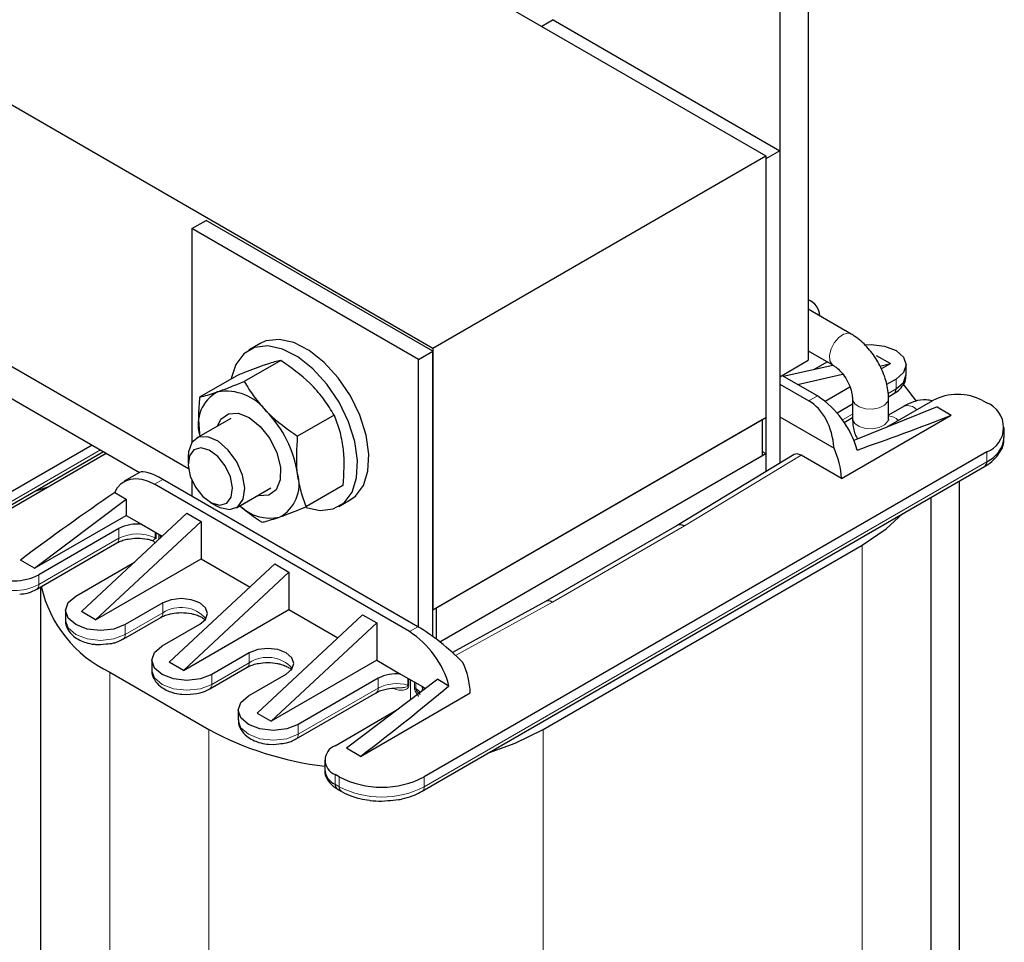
# Model space of a CAD drawing. Header units: millimetres. Extents: x 5 to 418, y 2 to 292.
# Tile 29 of 36: x 347 to 366, y 90 to 108. Entities that reach past the tile are written whole.
import ezdxf

# ---------------------------------------------------------------- set-up
doc = ezdxf.new("R2010")
doc.units = ezdxf.units.MM

msp = doc.modelspace()

# ---------------------------------------------------------------- linework, layer by layer
at = {"color": 7, "linetype": 'Continuous', "lineweight": 25}
for p, q in [((338.9609, 118.4452), (361.5884, 105.3827)), ((332.3141, 114.6081), (354.9415, 101.5455)), ((362.4369, 114.0379), (362.4369, 101.2999)), ((361.8712, 113.7113), (361.8712, 100.9733)), ((357.3457, 108.0931), (357.1194, 107.9625)), ((357.3457, 108.0931), (361.8712, 105.4806)), ((354.9415, 101.5455), (361.5884, 105.3827)), ((361.8712, 105.4806), (361.5884, 105.3173)), ((361.5884, 105.3827), (361.5884, 100.1568)), ((361.8712, 105.4806), (361.8712, 99.2477)), ((361.5884, 105.3173), (361.5884, 99.0765)), ((350.1332, 103.9294), (350.4161, 104.0927)), ((354.9415, 101.4802), (350.4161, 104.0927)), ((350.1332, 103.9294), (350.1332, 99.6622)), ((354.6587, 101.3169), (350.1332, 103.9294)), ((363.2957, 101.8238), (362.4369, 102.3196)), ((362.6702, 102.1849), (362.6702, 102.2059)), ((351.496, 101.6345), (351.2698, 101.5038)), ((350.065, 99.1349), (345.8906, 101.5447)), ((354.6587, 101.3169), (354.9415, 101.4802)), ((354.9415, 101.5455), (354.9415, 96.3197)), ((354.9415, 95.7896), (354.9415, 101.4802)), ((362.4369, 101.4883), (362.9357, 101.2003)), ((351.9067, 101.2992), (351.1784, 100.8788)), ((354.6587, 95.9768), (354.6587, 101.3169)), ((361.8712, 100.9733), (362.4369, 101.2999)), ((362.5496, 101.1198), (362.8124, 101.2715)), ((363.7945, 101.3976), (364.0774, 101.2343)), ((361.9384, 100.9834), (362.9286, 101.2044)), ((363.8641, 101.1867), (364.0774, 101.2343)), ((363.8927, 101.1277), (364.0774, 101.2343)), ((364.3955, 101.0139), (364.3955, 101.2098)), ((351.0156, 100.9867), (350.2874, 100.5663)), ((362.6212, 100.5892), (361.9136, 100.9978)), ((361.9299, 100.9883), (361.9474, 100.9854)), ((362.2213, 100.8201), (363.1249, 101.0218)), ((364.1905, 100.9241), (364.0003, 100.8143)), ((346.3229, 100.6582), (349.0882, 99.0618)), ((361.8712, 100.8263), (362.4515, 100.4913)), ((362.7763, 100.4832), (363.2701, 100.7683)), ((363.3214, 100.5323), (363.3214, 100.1403)), ((363.9997, 99.9649), (364.9259, 100.4996)), ((364.0384, 100.5727), (364.1491, 100.6366)), ((364.0414, 100.1403), (364.0414, 100.5323)), ((365.9158, 100.4996), (366.0007, 100.4506)), ((363.3214, 100.4224), (363.0176, 100.247)), ((365.0107, 100.3689), (363.3449, 99.7032)), ((364.3499, 100.3867), (364.0414, 100.2086)), ((365.0107, 100.3689), (365.2936, 100.2057)), ((350.9099, 100.1414), (350.2224, 99.7446)), ((352.9723, 100.2064), (352.244, 99.786)), ((354.9415, 96.3197), (361.5884, 100.1568)), ((355.0123, 96.3605), (361.5176, 100.116)), ((361.5176, 100.116), (361.5176, 99.3974)), ((361.8712, 100.1731), (362.9526, 99.5488)), ((363.1016, 98.9402), (365.2936, 100.2057)), ((363.1551, 100.0627), (363.3214, 100.1587)), ((366.3522, 99.7648), (366.3522, 99.9607)), ((350.2863, 99.8126), (350.2901, 99.7836)), ((345.6794, 97.9261), (348.3675, 99.4779)), ((348.1392, 99.6097), (345.7209, 98.2136)), ((366.0007, 99.4709), (354.7718, 92.9886)), ((361.5176, 99.4791), (361.5884, 99.4382)), ((346.0037, 98.0503), (348.422, 99.4464)), ((350.0567, 99.3783), (350.0567, 99.238)), ((355.0824, 95.6824), (361.5884, 99.4382)), ((355.0824, 95.6824), (361.5176, 99.3974)), ((362.1535, 99.4186), (359.8218, 98.007)), ((361.5884, 99.4382), (361.5884, 99.0765)), ((363.1016, 98.9402), (362.2952, 99.4057)), ((354.7304, 92.7011), (365.9593, 99.1833)), ((349.0868, 99.061), (348.7833, 98.8858)), ((354.645, 95.9847), (349.5529, 98.9243)), ((350.1332, 98.9061), (350.1332, 98.5893)), ((365.4556, 88.6596), (365.4556, 98.8926)), ((347.0027, 98.69), (347.2637, 98.7777)), ((354.4753, 95.8867), (349.3832, 98.8264)), ((351.0224, 98.3589), (351.7099, 98.7558)), ((353.1469, 98.8011), (352.4186, 98.3807)), ((346.9937, 97.1523), (348.818, 98.5296)), ((348.5929, 98.6595), (348.818, 98.5296)), ((348.818, 98.5296), (348.818, 98.2055)), ((353.0696, 98.3861), (353.2959, 98.5167)), ((364.8941, 87.196), (364.8941, 98.5685)), ((350.5008, 98.4687), (350.6223, 98.3985)), ((346.9937, 97.1523), (348.818, 98.2055)), ((350.0342, 98.2496), (347.927, 96.2869)), ((348.818, 98.2055), (349.1245, 98.0285)), ((350.0342, 98.2496), (350.3171, 98.0863)), ((348.6766, 97.9442), (347.0785, 97.0217)), ((350.3171, 98.0863), (348.2099, 96.1236)), ((349.1245, 98.0285), (349.5396, 97.7889)), ((350.3171, 98.0863), (350.3171, 97.3401)), ((359.8227, 98.0074), (357.1917, 96.4886)), ((347.0371, 96.7341), (348.6352, 97.6567)), ((357.1477, 93.9356), (363.5117, 97.6094)), ((346.9937, 97.1523), (346.7108, 97.3156)), ((348.2099, 96.1236), (350.3171, 97.3401)), ((350.3171, 97.3401), (351.2932, 96.7765)), ((347.8139, 96.5971), (348.9875, 97.2746)), ((351.7879, 97.2372), (349.6807, 95.2745)), ((351.7879, 97.2372), (352.0707, 97.0739)), ((349.9635, 95.1113), (352.0707, 97.0739)), ((352.0707, 97.0739), (352.0707, 96.3277)), ((347.1103, 96.7764), (347.1103, 82.3075)), ((349.5534, 96.4583), (348.8039, 96.0256)), ((349.9635, 95.1113), (352.0707, 96.3277)), ((352.0707, 96.3277), (353.0469, 95.7642)), ((355.0123, 96.3605), (355.0123, 95.7369)), ((357.1925, 96.489), (355.3364, 95.4674)), ((347.6089, 96.3114), (347.6089, 96.1154)), ((348.2099, 96.1236), (347.927, 96.2869)), ((348.7624, 95.7381), (349.512, 96.1708)), ((351.4343, 94.2622), (353.5415, 96.2249)), ((353.5415, 96.2249), (353.8243, 96.0616)), ((349.5393, 95.6011), (350.2888, 96.0338)), ((351.7171, 94.0989), (353.8243, 96.0616)), ((353.8243, 96.0616), (353.8243, 95.3154)), ((348.2086, 95.6329), (348.3089, 95.6268)), ((348.3089, 95.6268), (348.4202, 95.6409)), ((351.2787, 95.4623), (350.5292, 95.0296)), ((349.3342, 95.3154), (349.3342, 95.1194)), ((349.9635, 95.1113), (349.6807, 95.2745)), ((350.4878, 94.7421), (351.2373, 95.1748)), ((353.8243, 95.3154), (351.7171, 94.0989)), ((353.8243, 95.3154), (354.3005, 95.0405)), ((348.4927, 95.0785), (350.4726, 93.9356)), ((351.2646, 94.6051), (352.0141, 95.0378)), ((353.8526, 94.9561), (352.2545, 94.0336)), ((354.3005, 95.0405), (354.7341, 94.7902)), ((355.0405, 94.9374), (353.2162, 93.5601)), ((354.7341, 94.7902), (354.7973, 94.7537)), ((355.0405, 94.9374), (355.2656, 94.8074)), ((349.934, 94.6369), (350.0342, 94.6308)), ((350.4858, 94.7445), (350.4853, 94.7443)), ((352.2131, 93.7461), (353.8112, 94.6686)), ((353.499, 93.3968), (355.6911, 94.6622)), ((351.0596, 94.3194), (351.0596, 94.1234)), ((351.4343, 94.2622), (351.7171, 94.0989)), ((352.9899, 93.6091), (354.2272, 94.3233)), ((351.6593, 93.6408), (351.7596, 93.6347)), ((351.7596, 93.6347), (351.8709, 93.6489)), ((353.499, 93.3968), (353.2162, 93.5601)), ((352.7849, 93.3233), (352.7849, 93.1274)), ((353.0748, 92.9886), (352.9899, 93.0376)), ((353.0314, 92.7501), (353.1162, 92.7011)), ((353.9233, 92.5052), (354.045, 92.5159))]:
    msp.add_line(p, q, dxfattribs=at)
at = {"color": 7, "linetype": 'Continuous', "lineweight": 18}
for p, q in [((363.2395, 101.8404), (363.2958, 101.8238)), ((364.1905, 100.9241), (364.1905, 100.7281)), ((364.1905, 100.7281), (364.0337, 100.6376)), ((362.6212, 100.5892), (362.4515, 100.4913)), ((364.0276, 100.4753), (364.0414, 100.5324)), ((363.3214, 100.2264), (363.122, 100.1113)), ((364.0276, 100.0834), (364.0414, 100.1403)), ((345.7209, 98.0176), (348.3089, 99.5117)), ((366.0007, 99.2749), (366.0007, 99.4709)), ((354.7718, 92.7926), (366.0007, 99.2749)), ((359.9644, 97.9945), (362.2952, 99.4057)), ((349.5529, 98.9243), (349.3832, 98.8264)), ((348.6766, 97.7482), (348.6766, 97.9442)), ((357.3292, 96.4733), (359.9644, 97.9945)), ((348.6766, 97.7482), (347.0785, 96.8257)), ((349.3977, 97.8708), (349.3977, 97.7561)), ((349.4166, 97.8599), (349.4166, 97.7408)), ((349.4708, 97.7248), (349.4708, 97.8286)), ((349.4997, 97.8119), (349.4997, 97.7517)), ((349.5143, 97.7653), (349.5143, 97.8035)), ((363.5117, 97.6094), (363.5117, 82.9117)), ((347.0785, 96.8257), (347.0785, 97.0217)), ((349.5534, 96.4583), (349.5534, 96.2624)), ((355.3984, 95.4105), (357.3292, 96.4733)), ((349.5534, 96.2624), (348.8039, 95.8297)), ((348.8039, 95.8297), (348.8039, 96.0256)), ((354.4753, 95.8867), (354.645, 95.9847)), ((351.2787, 95.4623), (351.2787, 95.2664)), ((351.2787, 95.2664), (350.5292, 94.8337)), ((348.4927, 95.0785), (348.4927, 80.3808)), ((350.5292, 94.8337), (350.5292, 95.0296)), ((353.8526, 94.9561), (353.8526, 94.7602)), ((354.4427, 94.8193), (354.4427, 94.9584)), ((354.4639, 94.8109), (354.4639, 94.9462)), ((353.8526, 94.7602), (352.2545, 93.8376)), ((354.494, 94.9288), (354.494, 94.5248)), ((354.5752, 94.7629), (354.5752, 94.8819)), ((354.6017, 94.8666), (354.6017, 94.752)), ((352.2545, 93.8376), (352.2545, 94.0336)), ((350.4726, 93.9356), (350.4726, 79.2378)), ((357.1477, 93.9356), (357.1477, 79.2378)), ((352.9899, 92.8416), (352.9899, 93.0376)), ((353.0748, 92.7926), (353.0748, 92.9886)), ((354.7718, 92.7926), (354.7718, 92.9886)), ((352.9899, 92.8416), (353.0748, 92.7926))]:
    msp.add_line(p, q, dxfattribs=at)
at = {"color": 7, "linetype": 'Continuous', "lineweight": 18, "flags": 128}
for points in [[(362.9327, 101.2021), (362.9162, 101.2143), (362.8709, 101.2902), (362.8628, 101.3998), (362.8933, 101.5266), (362.9576, 101.6511), (363.0459, 101.7545), (363.1449, 101.821), (363.2395, 101.8404)], [(363.3214, 100.5295), (363.3238, 100.5084), (363.3668, 100.4312), (363.4577, 100.3694), (363.5827, 100.3324), (363.7227, 100.3258), (363.8564, 100.3507), (363.9635, 100.4032), (364.0276, 100.4753)], [(363.3214, 100.1403), (363.3238, 100.1165), (363.3668, 100.0393), (363.4577, 99.9775), (363.5827, 99.9405), (363.7227, 99.9339), (363.8564, 99.9587), (363.9635, 100.0112), (364.0276, 100.0834)], [(347.6089, 96.1154), (347.6622, 95.9608), (347.8139, 95.8297), (348.041, 95.7421), (348.3089, 95.7113), (348.5768, 95.7421), (348.8039, 95.8297)], [(349.3342, 95.1194), (349.3875, 94.9648), (349.5393, 94.8337), (349.7663, 94.7461), (350.0342, 94.7153), (350.3021, 94.7461), (350.5292, 94.8337)], [(354.692, 94.6742), (354.662, 94.7063), (354.6017, 94.752)], [(351.0596, 94.1234), (351.1129, 93.9687), (351.2646, 93.8376), (351.4917, 93.75), (351.7596, 93.7193), (352.0274, 93.75), (352.2545, 93.8376)]]:
    msp.add_lwpolyline(points, dxfattribs=at)
at = {"color": 7, "linetype": 'Continuous', "lineweight": 25, "flags": 128}
for points in [[(353.2959, 98.5167), (353.397, 98.5899), (353.556, 98.8011), (353.6476, 99.0864), (353.6665, 99.4291), (353.6116, 99.8094), (353.486, 100.2052), (353.297, 100.5935), (353.0557, 100.9516), (352.7761, 101.2589), (352.4743, 101.4973), (352.168, 101.6532), (351.875, 101.7173), (351.6122, 101.6861), (351.496, 101.6345)], [(352.9535, 98.3344), (353.1707, 98.4593), (353.3297, 98.6705), (353.4214, 98.9557), (353.4402, 99.2985), (353.3853, 99.6788), (353.2597, 100.0746), (353.0707, 100.4628), (352.8294, 100.821), (352.5498, 101.1282), (352.248, 101.3667), (351.9417, 101.5226), (351.6487, 101.5867), (351.3859, 101.5555), (351.1687, 101.4306), (351.0096, 101.2194), (350.918, 100.9342), (350.9173, 100.93)], [(363.5705, 101.6074), (363.6955, 101.6139), (363.9634, 101.5832), (364.1905, 101.4956), (364.3422, 101.3645), (364.3955, 101.2098), (364.3422, 101.0552), (364.1905, 100.9241)], [(364.1905, 100.7281), (364.3422, 100.8592), (364.3955, 101.0139)], [(364.5986, 100.4851), (364.3797, 100.7732), (364.3522, 100.8038)], [(350.6467, 99.9895), (350.7137, 100.126), (350.8611, 100.2352)], [(350.8611, 100.2352), (351.0572, 100.2464), (351.2782, 100.1583), (351.4977, 99.9813), (351.689, 99.737), (351.8292, 99.4547), (351.9012, 99.1686), (351.8965, 98.913), (351.8155, 98.7189), (351.6681, 98.6097), (351.472, 98.5985), (351.4467, 98.6038)], [(351.1561, 98.5272), (351.1878, 98.7462), (351.1431, 99.0065), (351.028, 99.2728), (350.8582, 99.5093), (350.6565, 99.684), (350.4503, 99.7733), (350.2672, 99.7652), (350.1322, 99.6607), (350.0633, 99.4739), (350.0567, 99.3783)], [(350.92, 98.5697), (350.9444, 98.7538), (350.9013, 98.9725), (350.7972, 99.1927), (350.6481, 99.3806), (350.4765, 99.5079), (350.3086, 99.555), (350.17, 99.5148), (350.0818, 99.3935), (350.0574, 99.2094), (350.1005, 98.9907), (350.2046, 98.7705), (350.3538, 98.5825), (350.5254, 98.4553), (350.6932, 98.4082), (350.8318, 98.4484), (350.92, 98.5697)], [(348.5929, 98.6595), (348.6479, 98.7599), (348.7193, 98.8399), (348.8056, 98.8977), (348.9048, 98.9319), (349.0147, 98.9419), (349.1328, 98.9273), (349.2566, 98.8885), (349.3832, 98.8264)], [(350.6223, 98.3985), (350.6926, 98.363), (350.8906, 98.3217), (351.0524, 98.3791), (351.1561, 98.5272)], [(352.4078, 98.3637), (352.6907, 98.3032), (352.9535, 98.3344)], [(363.5117, 97.6094), (363.9927, 97.9345), (364.3269, 98.241)], [(348.8039, 96.0256), (348.5768, 95.938), (348.3089, 95.9073), (348.041, 95.938), (347.8139, 96.0256), (347.6622, 96.1567), (347.6089, 96.3114), (347.6622, 96.466), (347.8139, 96.5971)], [(350.2888, 96.0338), (350.4015, 96.1312), (350.4411, 96.2461), (350.4015, 96.361), (350.2888, 96.4583), (350.1201, 96.5234), (349.9211, 96.5463), (349.7221, 96.5234), (349.5534, 96.4583)], [(350.5292, 95.0296), (350.3021, 94.942), (350.0342, 94.9113), (349.7663, 94.942), (349.5393, 95.0296), (349.3875, 95.1607), (349.3342, 95.3154), (349.3875, 95.47), (349.5393, 95.6011)], [(352.0141, 95.0378), (352.1268, 95.1352), (352.1664, 95.2501), (352.1268, 95.3649), (352.0141, 95.4623), (351.8454, 95.5274), (351.6464, 95.5502), (351.4474, 95.5274), (351.2787, 95.4623)], [(352.2545, 94.0336), (352.0274, 93.946), (351.7596, 93.9153), (351.4917, 93.946), (351.2646, 94.0336), (351.1129, 94.1647), (351.0596, 94.3194), (351.1129, 94.474), (351.2646, 94.6051)], [(356.0537, 93.465), (356.5845, 93.6579), (357.1477, 93.9356)]]:
    msp.add_lwpolyline(points, dxfattribs=at)
at = {"color": 7, "linetype": 'Continuous', "lineweight": 25}
for centre, radius, start, end in [((362.3087, 102.1696), 0.3609, 2.51347, 69.1988), ((350.9974, 100.0202), 0.7408, 118.44873, 196.27142), ((350.81, 99.6648), 1.0202, 37.17855, 99.33521), ((364.0925, 100.7173), 0.0986, 305.01333, 6.29885), ((361.6044, 99.0158), 1.8734, 15.29459, 57.12977), ((365.4209, 99.5443), 1.0759, 62.60967, 117.39033), ((365.8148, 99.9607), 0.5239, 290.78342, 69.21658), ((349.9956, 98.6951), 2.2725, 8.53397, 44.27098), ((365.7516, 99.8246), 0.6035, 294.37466, 354.3052), ((361.4568, 98.8602), 1.6467, 2.78399, 24.71644), ((365.9027, 99.2641), 0.0986, 305.01333, 6.29885), ((351.5318, 98.8247), 0.7408, 298.44873, 16.27142), ((351.6944, 99.0182), 0.866, 225.74372, 282.69439), ((349.039, 97.2511), 0.7822, 83.72488, 117.60192), ((346.5835, 97.977), 1.0759, 242.60967, 297.39033), ((349.5678, 97.3405), 2.5044, 192.8083, 244.57918), ((353.4586, 94.3133), 1.8734, 15.29459, 57.12977), ((354.0463, 94.5823), 1.6467, 2.78399, 24.71644), ((354.215, 94.263), 0.7822, 83.72488, 117.60192), ((354.565, 94.7439), 0.1753, 348.12581, 15.30054), ((353.5055, 99.4891), 6.3277, 241.36047, 263.46122), ((353.0984, 93.3233), 0.3056, 110.78342, 249.21658), ((353.1352, 93.1623), 0.3521, 185.6948, 245.62534), ((353.9233, 94.6263), 1.8444, 242.60967, 297.39033), ((353.0879, 92.8308), 0.0986, 173.70115, 234.98667)]:
    msp.add_arc(centre, radius, start, end, dxfattribs=at)
at = {"color": 7, "linetype": 'Continuous', "lineweight": 18}
for centre, radius, start, end in [((364.4202, 100.1533), 0.2437, 41.11727, 106.75133), ((364.0154, 99.879), 0.3133, 45.22417, 85.24895), ((348.5814, 97.7361), 0.0959, 304.05635, 7.25583), ((349.045, 97.0342), 0.8035, 63.96356, 117.29346), ((349.3717, 97.7048), 0.0576, 38.77594, 63.13728), ((346.5835, 97.781), 1.0759, 242.60967, 297.39033), ((346.981, 96.8148), 0.0981, 304.02641, 6.38847), ((349.9162, 95.7032), 0.6666, 41.87123, 122.97626), ((349.4524, 96.2527), 0.1015, 307.2651, 5.48245), ((348.7064, 95.8188), 0.0981, 304.02641, 6.38847), ((351.6416, 94.7071), 0.6666, 41.87123, 122.97626), ((351.1777, 95.2567), 0.1015, 307.2651, 5.48245), ((350.4317, 94.8227), 0.0981, 304.02641, 6.38847), ((353.7546, 94.7494), 0.0986, 305.01333, 6.29885), ((354.2231, 94.0361), 0.8134, 74.33552, 117.09858), ((354.418, 94.7264), 0.0961, 61.51723, 75.11917), ((354.5531, 94.6714), 0.094, 58.89695, 76.42689), ((352.157, 93.8267), 0.0981, 304.02641, 6.38847), ((353.1724, 92.7817), 0.0982, 173.63171, 235.75009), ((353.9233, 94.4303), 1.8444, 242.60967, 297.39033), ((354.6742, 92.7817), 0.0983, 304.3137, 6.36252)]:
    msp.add_arc(centre, radius, start, end, dxfattribs=at)
at = {"color": 7, "linetype": 'Continuous', "lineweight": 25}
for centre, major_axis, ratio, start_param, end_param in [((361.9946, 99.2477), (0.229, 1.3268), 0.7055487, 5.0607703, 6.029112), ((364.6294, 100.7687), (5.5736, 2.1418), 0.1282396, 4.4431293, 4.7824588), ((362.2952, 99.1771), (-0.1401, 0.2425), 0.5773815, 5.497585, 6.2950912), ((350.0098, 98.2082), (0.9423, -0.8372), 0.2415771, 2.276173, 3.0614899), ((347.375, 96.6872), (5.5544, 4.1298), 0.1301472, 1.2543105, 1.5936401), ((359.9644, 97.7659), (-0.1425, 0.241), 0.5842123, 5.4917738, 6.2770907), ((357.3292, 96.2447), (-0.1375, 0.2439), 0.570469, 5.5036797, 6.2773741), ((355.1019, 95.2686), (0.9423, -0.8372), 0.2415771, 1.3078313, 2.276173), ((352.4671, 93.7476), (5.5544, 4.1298), 0.1301472, 4.8019117, 5.1412413)]:
    msp.add_ellipse(centre, major_axis=major_axis, ratio=ratio, start_param=start_param, end_param=end_param, dxfattribs=at)
for points, knots in [([(364.0414, 100.5323), (364.0388, 100.589), (364.0318, 100.7457), (363.9602, 101.0113), (363.8157, 101.3107), (363.6153, 101.5777), (363.4322, 101.7406), (363.3203, 101.8088), (363.2957, 101.8238)], [0, 0, 0, 0, 0.1160953, 0.3205053, 0.5248386, 0.7305188, 0.9406582, 1, 1, 1, 1]), ([(351.9067, 101.2992), (351.8279, 101.2799), (351.7278, 101.2554), (351.5809, 101.2048), (351.5496, 101.194)], [0, 0, 0, 0, 0.786664, 1, 1, 1, 1]), ([(352.5279, 100.8038), (352.5152, 100.8167), (352.334, 101.0005), (352.1126, 101.1553), (351.9067, 101.2992)], [0, 0, 0, 0, 0.0701742, 1, 1, 1, 1]), ([(351.5496, 101.194), (351.4152, 101.1442), (351.2499, 101.083), (351.0526, 101.0019), (351.0156, 100.9867)], [0, 0, 0, 0, 0.8126371, 1, 1, 1, 1]), ([(362.9357, 101.2003), (362.9545, 101.1884), (363.0013, 101.1586), (363.0925, 101.0725), (363.1908, 100.9412), (363.2707, 100.7849), (363.3154, 100.6353), (363.3196, 100.5639), (363.3214, 100.5323)], [0, 0, 0, 0, 0.1114226, 0.2783746, 0.4609294, 0.653757, 0.8466527, 1, 1, 1, 1]), ([(350.6445, 100.6715), (350.6775, 100.6833), (350.8321, 100.7384), (351.0259, 100.817), (351.1784, 100.8788)], [0, 0, 0, 0, 0.213336, 1, 1, 1, 1]), ([(351.1784, 100.8788), (351.2402, 100.7758), (351.365, 100.5679), (351.5364, 100.3774), (351.6228, 100.2813)], [0, 0, 0, 0, 0.495458, 1, 1, 1, 1]), ([(364.1466, 100.6388), (364.1585, 100.6445), (364.2163, 100.6726), (364.2976, 100.7503), (364.381, 100.8714), (364.3882, 100.9677), (364.3916, 101.0131)], [0, 0, 0, 0, 0.0783498, 0.3832888, 0.7088583, 1, 1, 1, 1]), ([(350.2874, 100.5663), (350.3047, 100.5702), (350.3974, 100.5908), (350.5337, 100.6354), (350.6445, 100.6715)], [0, 0, 0, 0, 0.1873629, 1, 1, 1, 1]), ([(352.9723, 100.2064), (352.9105, 100.3094), (352.7857, 100.5173), (352.6144, 100.7078), (352.5279, 100.8038)], [0, 0, 0, 0, 0.495458, 1, 1, 1, 1]), ([(350.2874, 100.5663), (350.2768, 100.4379), (350.2556, 100.1788), (350.276, 99.9354), (350.2863, 99.8126)], [0, 0, 0, 0, 0.495458, 1, 1, 1, 1]), ([(364.9086, 100.4896), (364.8708, 100.4989), (364.7574, 100.5268), (364.5623, 100.4902), (364.42, 100.4208), (364.3499, 100.3867)], [0, 0, 0, 0, 0.2025881, 0.6076074, 1, 1, 1, 1]), ([(351.6228, 100.2813), (351.6355, 100.2684), (351.8167, 100.0847), (352.0382, 99.9299), (352.244, 99.786)], [0, 0, 0, 0, 0.0701742, 1, 1, 1, 1]), ([(352.9723, 100.2064), (353.0112, 100.1065), (353.0897, 99.905), (353.1285, 99.6722), (353.148, 99.5548)], [0, 0, 0, 0, 0.495458, 1, 1, 1, 1]), ([(363.3214, 100.1403), (363.325, 100.0849), (363.3339, 99.9485), (363.3685, 99.8053), (363.4231, 99.7403), (363.4268, 99.7359)], [0, 0, 0, 0, 0.3900286, 0.9594246, 1, 1, 1, 1]), ([(364.0438, 100.1012), (364.0446, 100.0998), (364.0482, 100.0937), (364.0416, 100.114), (364.0414, 100.1358), (364.0414, 100.1403)], [0, 0, 0, 0, 0.20448687, 0.83681493, 1, 1, 1, 1]), ([(352.2429, 99.0323), (352.2409, 99.049), (352.2127, 99.287), (352.229, 99.5455), (352.244, 99.786)], [0, 0, 0, 0, 0.0701742, 1, 1, 1, 1]), ([(365.9577, 99.1845), (365.9655, 99.1884), (366.0354, 99.2227), (366.1432, 99.3114), (366.2675, 99.4554), (366.3434, 99.6101), (366.343, 99.7152), (366.3429, 99.7571)], [0, 0, 0, 0, 0.031894, 0.2851313, 0.5470432, 0.8193626, 1, 1, 1, 1]), ([(353.148, 99.5548), (353.15, 99.5381), (353.1782, 99.3001), (353.162, 99.0415), (353.1469, 98.8011)], [0, 0, 0, 0, 0.0701742, 1, 1, 1, 1]), ([(352.4186, 98.3807), (352.3798, 98.4805), (352.3013, 98.682), (352.2625, 98.9148), (352.2429, 99.0323)], [0, 0, 0, 0, 0.495458, 1, 1, 1, 1]), ([(351.5276, 98.0682), (351.4151, 98.1416), (351.2594, 98.243), (351.1275, 98.3648), (351.091, 98.3985)], [0, 0, 0, 0, 0.7229103, 1, 1, 1, 1]), ([(351.8847, 98.1734), (351.9177, 98.1851), (352.0723, 98.2402), (352.2661, 98.3188), (352.4186, 98.3807)], [0, 0, 0, 0, 0.213336, 1, 1, 1, 1]), ([(351.5276, 98.0682), (351.545, 98.0721), (351.6376, 98.0927), (351.7739, 98.1372), (351.8847, 98.1734)], [0, 0, 0, 0, 0.1873629, 1, 1, 1, 1]), ([(348.6386, 97.656), (348.648, 97.6621), (348.678, 97.6819), (348.7546, 97.7102), (348.8784, 97.7432), (348.981, 97.7484), (349.0443, 97.7516)], [0, 0, 0, 0, 0.1090082, 0.3492281, 0.5990164, 1, 1, 1, 1]), ([(349.0443, 97.7516), (349.1118, 97.7476), (349.2056, 97.7421), (349.3025, 97.7196), (349.3316, 97.7083), (349.3402, 97.7049)], [0, 0, 0, 0, 0.64292751, 0.8940583, 1, 1, 1, 1]), ([(349.3381, 97.7072), (349.3457, 97.7039), (349.3612, 97.6972), (349.3787, 97.6785), (349.3886, 97.6617), (349.3899, 97.6515), (349.3902, 97.6497)], [0, 0, 0, 0, 0.3025622, 0.6184232, 0.9320989, 1, 1, 1, 1]), ([(346.6949, 96.637), (346.7455, 96.6411), (346.83, 96.6479), (346.9437, 96.6857), (347.0025, 96.7184), (347.0346, 96.7363)], [0, 0, 0, 0, 0.4040559, 0.6734901, 1, 1, 1, 1]), ([(349.5154, 96.1701), (349.5248, 96.1762), (349.5548, 96.196), (349.6314, 96.2245), (349.7552, 96.2564), (349.926, 96.272), (350.0836, 96.2563), (350.2049, 96.2264), (350.29, 96.1944), (350.3626, 96.1534), (350.3889, 96.1285), (350.4006, 96.1174)], [0, 0, 0, 0, 0.0470261, 0.1505538, 0.2582051, 0.4310172, 0.6170177, 0.6896705, 0.802659, 0.9121309, 1, 1, 1, 1]), ([(347.6128, 96.1162), (347.6115, 96.1091), (347.5999, 96.0451), (347.653, 95.9206), (347.758, 95.7966), (347.8884, 95.7152), (348.0251, 95.6631), (348.1334, 95.6368), (348.1992, 95.6334), (348.2086, 95.6329)], [0, 0, 0, 0, 0.0269011, 0.2458989, 0.4717463, 0.6403309, 0.7903043, 0.9699196, 1, 1, 1, 1]), ([(348.4202, 95.6409), (348.4709, 95.645), (348.5553, 95.6519), (348.669, 95.6897), (348.7278, 95.7224), (348.76, 95.7403)], [0, 0, 0, 0, 0.4040559, 0.6734901, 1, 1, 1, 1]), ([(351.2407, 95.1741), (351.2501, 95.1802), (351.2802, 95.2), (351.3567, 95.2285), (351.4805, 95.2604), (351.6513, 95.276), (351.809, 95.2603), (351.9302, 95.2303), (352.0154, 95.1984), (352.088, 95.1574), (352.1143, 95.1325), (352.126, 95.1213)], [0, 0, 0, 0, 0.04702615, 0.15055381, 0.25820515, 0.43101716, 0.61701772, 0.6896705, 0.80265898, 0.91213085, 1, 1, 1, 1]), ([(349.3381, 95.1201), (349.3369, 95.1131), (349.3253, 95.0491), (349.3783, 94.9245), (349.4833, 94.8006), (349.6138, 94.7192), (349.7504, 94.6671), (349.8588, 94.6408), (349.9245, 94.6373), (349.934, 94.6369)], [0, 0, 0, 0, 0.0269011, 0.2458989, 0.4717463, 0.6403309, 0.7903043, 0.9699196, 1, 1, 1, 1]), ([(353.8146, 94.6679), (353.824, 94.6741), (353.854, 94.6938), (353.9306, 94.7221), (354.0544, 94.7551), (354.157, 94.7603), (354.2203, 94.7636)], [0, 0, 0, 0, 0.109105, 0.3492989, 0.59906, 1, 1, 1, 1]), ([(350.0342, 94.6308), (350.123, 94.6372), (350.2457, 94.646), (350.3947, 94.6935), (350.4535, 94.7264), (350.4858, 94.7445)], [0, 0, 0, 0, 0.5414349, 0.7481862, 1, 1, 1, 1]), ([(351.0635, 94.1241), (351.0622, 94.1171), (351.0506, 94.0531), (351.1037, 93.9285), (351.2087, 93.8046), (351.3391, 93.7232), (351.4757, 93.6711), (351.5841, 93.6448), (351.6499, 93.6413), (351.6593, 93.6408)], [0, 0, 0, 0, 0.0269011, 0.2458989, 0.4717463, 0.6403309, 0.7903043, 0.9699196, 1, 1, 1, 1]), ([(351.8709, 93.6489), (351.9216, 93.653), (352.006, 93.6598), (352.1197, 93.6977), (352.1785, 93.7304), (352.2107, 93.7483)], [0, 0, 0, 0, 0.4040559, 0.6734901, 1, 1, 1, 1]), ([(352.7888, 93.1281), (352.7875, 93.1211), (352.7759, 93.0571), (352.8298, 92.9334), (352.9224, 92.8169), (353.0059, 92.7686), (353.034, 92.7524)], [0, 0, 0, 0, 0.0458543, 0.4191476, 0.8041164, 1, 1, 1, 1]), ([(353.1181, 92.7025), (353.1233, 92.6986), (353.1807, 92.6565), (353.3087, 92.6091), (353.4919, 92.5502), (353.6164, 92.5308), (353.682, 92.5206)], [0, 0, 0, 0, 0.0365965, 0.4003623, 0.6841379, 1, 1, 1, 1]), ([(354.045, 92.5159), (354.1161, 92.5196), (354.2322, 92.5257), (354.4099, 92.5673), (354.5741, 92.6185), (354.6796, 92.6756), (354.7288, 92.7023)], [0, 0, 0, 0, 0.28038831, 0.45773176, 0.74690056, 1, 1, 1, 1]), ([(353.682, 92.5206), (353.6831, 92.5204), (353.7607, 92.5062), (353.8425, 92.5057), (353.9233, 92.5052)], [0, 0, 0, 0, 0.0132701, 1, 1, 1, 1])]:
    msp.add_open_spline(points, degree=3, knots=knots, dxfattribs=at)
at = {"color": 7, "linetype": 'Continuous', "lineweight": 18}
for points, knots in [([(349.3418, 97.7093), (349.3428, 97.7083), (349.3467, 97.7042), (349.3692, 97.7129), (349.3874, 97.726), (349.3961, 97.7395), (349.3972, 97.751), (349.3977, 97.7561)], [0, 0, 0, 0, 0.1526877, 0.5752912, 0.7868691, 0.9044288, 1, 1, 1, 1]), ([(354.4639, 94.8109), (354.4632, 94.8037), (354.4617, 94.7883), (354.4465, 94.7618), (354.4055, 94.7327), (354.3347, 94.7144), (354.2421, 94.716), (354.1746, 94.7459), (354.1409, 94.7609)], [0, 0, 0, 0, 0.0494626, 0.1060609, 0.2510925, 0.5007592, 0.7502377, 1, 1, 1, 1]), ([(354.2174, 94.7667), (354.2402, 94.765), (354.2795, 94.7621), (354.3271, 94.7668), (354.3554, 94.7708), (354.3701, 94.7736), (354.3894, 94.7775), (354.4132, 94.7838), (354.434, 94.7972), (354.4416, 94.8093), (354.4424, 94.8161), (354.4427, 94.8193)], [0, 0, 0, 0, 0.25624093, 0.44209878, 0.56766288, 0.60565777, 0.62745942, 0.81341678, 0.92138682, 0.96337163, 1, 1, 1, 1]), ([(354.6633, 94.5967), (354.6618, 94.598), (354.6361, 94.6193), (354.6079, 94.6637), (354.58, 94.7207), (354.5767, 94.7497), (354.5752, 94.7629)], [0, 0, 0, 0, 0.0297145, 0.513745, 0.7794772, 1, 1, 1, 1]), ([(354.6017, 94.752), (354.6025, 94.7461), (354.6042, 94.733), (354.6284, 94.6866), (354.6626, 94.6551), (354.6907, 94.6294)], [0, 0, 0, 0, 0.1289667, 0.2875435, 1, 1, 1, 1])]:
    msp.add_open_spline(points, degree=3, knots=knots, dxfattribs=at)

doc.saveas('drawing.dxf')
